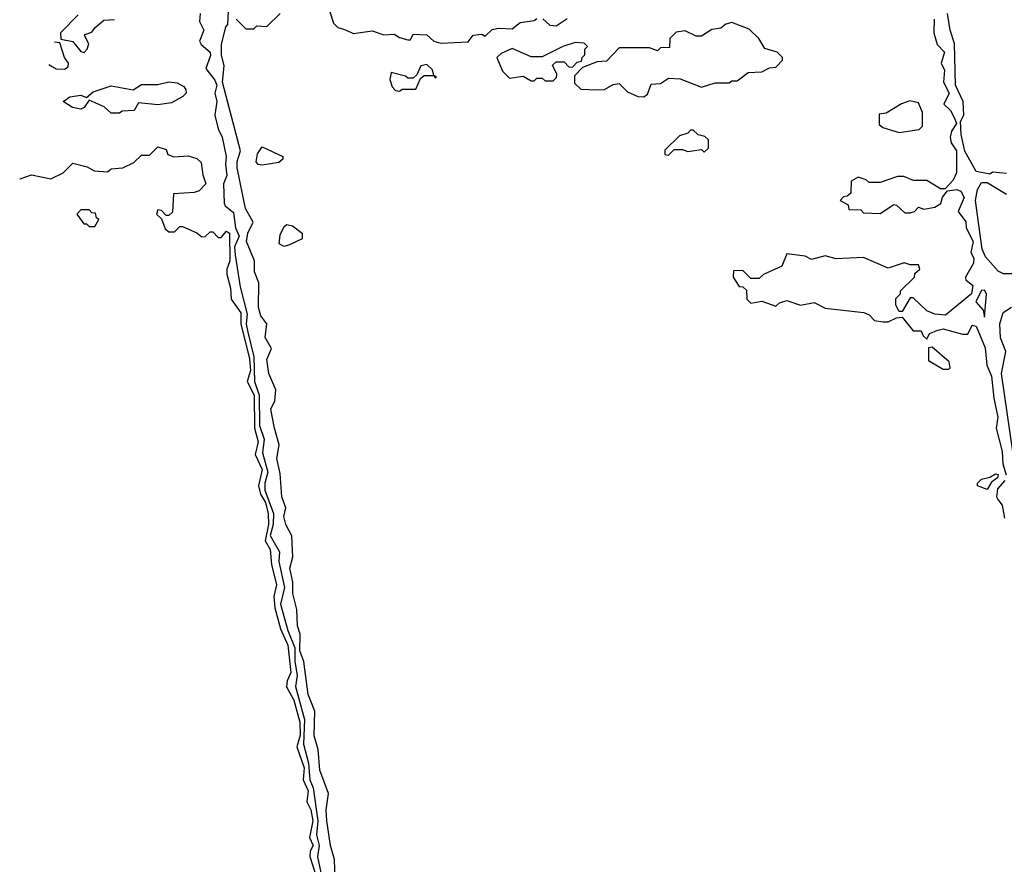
# Model space of a CAD drawing. Extents: x 2769579 to 2883812, y 684207 to 828660.
# Tile 98 of 256: x 2810572 to 2814158, y 714297 to 717373. Entities that reach past the tile are written whole.
import ezdxf

# ---------------------------------------------------------------- set-up
doc = ezdxf.new("R2010")
doc.units = 0

msp = doc.modelspace()

# ---------------------------------------------------------------- linework, layer by layer
at = {"layer": '0CON02XD'}
for points in [[(2811690, 717435), (2811715, 717360), (2811730, 717345), (2811755, 717337.5), (2811787, 717323), (2811855, 717332.5), (2811898.3, 717318.3), (2811935, 717320), (2811955, 717307.5), (2811985, 717300), (2811995, 717300), (2812005, 717320), (2812055, 717317.5), (2812080, 717295), (2812105, 717287.5)], [(2810785, 717390.8), (2810720, 717325), (2810721.7, 717301.7), (2810765, 717292.9), (2810795, 717256.7), (2810806.2, 717253.8), (2810817.5, 717265), (2810823.3, 717285), (2810807.5, 717315), (2810810.7, 717319.3), (2810835, 717327.5), (2810846.7, 717345), (2810878.8, 717371.2), (2810916.7, 717373.3)], [(2811228.9, 717395), (2811226.8, 717366.8), (2811242.5, 717335), (2811226.7, 717295), (2811232.7, 717282.7), (2811266, 717255), (2811267, 717243), (2811250, 717195), (2811283, 717153), (2811290, 717135), (2811281.9, 717105), (2811290, 717075), (2811282, 717025), (2811294.4, 716975), (2811309.5, 716945), (2811324.3, 716875), (2811320.8, 716845), (2811326, 716806), (2811313.8, 716775), (2811316, 716705), (2811320, 716695), (2811350.3, 716670.3), (2811358, 716615), (2811371.2, 716585), (2811353.7, 716546.3), (2811357.1, 716515), (2811375, 716400), (2811400, 716300), (2811396.9, 716265), (2811402.1, 716235), (2811424.6, 716145), (2811427.1, 716055), (2811443.6, 716005), (2811445.6, 715895), (2811462.2, 715845), (2811456, 715795), (2811476, 715725), (2811464.4, 715685), (2811465, 715660), (2811496, 715575), (2811494.5, 715535), (2811483.9, 715493.9), (2811518, 715435), (2811515, 715400), (2811536.7, 715305), (2811522.2, 715245), (2811548.1, 715148.1), (2811574.2, 715085), (2811573.3, 715036.7), (2811582.5, 714985), (2811576, 714945), (2811608.6, 714825), (2811605.8, 714735), (2811623.3, 714665), (2811628.1, 714605), (2811641.1, 714575), (2811657.5, 714455), (2811653.1, 714405), (2811662.5, 714365), (2811655.9, 714324.1), (2811676.7, 714226.7)], [(2811722, 714205), (2811718.8, 714315), (2811704, 714365), (2811690, 714455), (2811688, 714495), (2811696.7, 714555), (2811665, 714640), (2811658.8, 714715), (2811644, 714765), (2811646.2, 714855), (2811622, 714915), (2811606.1, 715036.1), (2811592.5, 715075), (2811593.3, 715135), (2811583.3, 715165), (2811581.2, 715225), (2811566.4, 715283.6), (2811566.2, 715325), (2811556.2, 715375), (2811566.4, 715416.4), (2811563, 715493), (2811541.2, 715535), (2811533.9, 715563.9), (2811541.2, 715595), (2811526.2, 715635), (2811520.7, 715720.7), (2811508.8, 715775), (2811516.7, 715825), (2811500, 715885), (2811486.2, 715955), (2811500.6, 715985), (2811504.4, 716024.4), (2811478.8, 716085), (2811472, 716135), (2811488.9, 716175), (2811465.8, 716215), (2811472, 716265), (2811450, 716295), (2811441.2, 716325), (2811442.5, 716415), (2811427.5, 716455), (2811427.5, 716495), (2811397.5, 716565), (2811402.5, 716595), (2811422.5, 716635), (2811393.8, 716685), (2811363.9, 716833.9), (2811363.9, 716856.1), (2811376.2, 716895), (2811310, 717145), (2811316.2, 717205), (2811306.7, 717245), (2811307, 717283), (2811323, 717347), (2811330, 717355), (2811332.5, 717405)], [(2811360, 717375), (2811395, 717340), (2811425, 717340), (2811435, 717350), (2811471.7, 717348.3), (2811520, 717395)], [(2814165, 716812.5), (2814115, 716817.5), (2814105, 716810), (2814055, 716820), (2814014.1, 716894.1), (2814000, 716955), (2813998.3, 717001.7), (2814010, 717025), (2814007.5, 717075), (2813980, 717135), (2813976.1, 717286.1), (2813960, 717335), (2813951.2, 717395)], [(2812105, 717287.5), (2812205, 717292.5), (2812223, 717317), (2812255, 717320), (2812267, 717313), (2812293, 717337), (2812315, 717342.5), (2812365, 717340), (2812395, 717362.5), (2812445, 717370), (2812455, 717377.5)], [(2812476.4, 717376.4), (2812503, 717353), (2812525, 717350), (2812565, 717377.5)], [(2812845, 717092.5), (2812858.3, 717101.7), (2812871.7, 717138.3), (2812905, 717140), (2812935, 717160), (2812977, 717157), (2813055, 717127.5), (2813105, 717142.5), (2813155, 717142.5), (2813165, 717150), (2813185, 717150), (2813225, 717180), (2813275, 717182.5), (2813303, 717197), (2813325, 717200), (2813350, 717225), (2813350, 717235), (2813330, 717255), (2813285, 717267.5), (2813263.3, 717305), (2813228.3, 717338.3), (2813165, 717362.5), (2813143.3, 717356.7), (2813125, 717342.5), (2813093, 717337), (2813055, 717312.5), (2813035, 717312.5), (2812995, 717332.5), (2812963, 717327), (2812940, 717305), (2812938.3, 717271.7), (2812905, 717270), (2812895, 717260), (2812865, 717270), (2812755, 717270), (2812708.3, 717221.7), (2812675, 717220), (2812621.7, 717198.3), (2812591.7, 717168.3), (2812591.7, 717141.7), (2812615, 717120), (2812675, 717117.5), (2812701.7, 717118.3), (2812733, 717137), (2812755, 717140), (2812785, 717110), (2812823, 717093), (2812845, 717092.5)], [(2813902.2, 717375), (2813901.2, 717325), (2813913, 717283), (2813940, 717255), (2813928, 717215), (2813939.5, 717189.5), (2813936.2, 717145), (2813956.7, 717105), (2813937.1, 717065), (2813961.8, 717041.8), (2813975, 717016.7), (2813983.3, 716995), (2813965, 716966.7), (2813960.6, 716945), (2813964.4, 716925), (2813982.9, 716895), (2813983.8, 716815), (2813971.3, 716788.7), (2813942.5, 716757.5), (2813925, 716757.5), (2813875, 716787.5), (2813827, 716787), (2813791.7, 716801.7), (2813768.3, 716801.7), (2813705, 716780), (2813665, 716780), (2813655, 716790), (2813625, 716800), (2813600, 716785), (2813598.3, 716741.7), (2813585, 716730), (2813571.7, 716728.3), (2813560, 716715), (2813588.3, 716698.3), (2813591.7, 716681.7), (2813635, 716680), (2813645, 716670), (2813705, 716667.5), (2813755, 716700), (2813765, 716697.5), (2813795, 716670), (2813815, 716670), (2813830, 716675), (2813845, 716690), (2813865, 716682.5), (2813905, 716690), (2813926.4, 716703.6), (2813933, 716727), (2813950.7, 716749.3), (2813985, 716754.4), (2813998.9, 716748.9), (2814010.8, 716725), (2813990, 716675), (2814016.8, 716636.8), (2814018, 716615), (2814043.8, 716565), (2814036.2, 716525), (2814046, 716505), (2814045.9, 716485.9), (2814016.2, 716435), (2814017.5, 716425), (2814043.3, 716405), (2814038, 716375), (2813943, 716297), (2813905, 716300), (2813875, 716312.5), (2813825, 716360), (2813815, 716360), (2813785, 716310), (2813775, 716310), (2813763, 716333), (2813763, 716357), (2813780, 716375), (2813780, 716385), (2813830, 716435), (2813831.7, 716448.3), (2813850, 716465), (2813845, 716480), (2813815, 716480), (2813793, 716487), (2813735, 716467.5), (2813645, 716506.7), (2813545, 716502.5), (2813505, 716512.5), (2813455, 716500), (2813431.7, 716511.7), (2813365, 716520), (2813347.5, 716475), (2813280, 716445), (2813265, 716430), (2813235, 716430), (2813205, 716460), (2813171.7, 716458.3), (2813170, 716435), (2813191.7, 716401.7), (2813205, 716400), (2813218.3, 716388.3), (2813220, 716355), (2813235, 716340), (2813275, 716347.5), (2813325, 716330), (2813338.3, 716341.7), (2813365, 716350), (2813415, 716333.3), (2813465, 716342.5), (2813505, 716322.5), (2813646.4, 716306.4), (2813665, 716297.5), (2813685, 716277.5), (2813715, 716272.5), (2813735, 716272.5), (2813765, 716287.5), (2813785, 716290), (2813825, 716240), (2813855, 716240), (2813861.7, 716221.7), (2813875, 716210), (2813885, 716230), (2813915, 716242.5), (2813935, 716247.5), (2814005, 716227.5), (2814025, 716227.5), (2814040, 716260), (2814055, 716256.7), (2814087.5, 716177.5), (2814094.2, 716115), (2814111.2, 716075), (2814118.8, 715995), (2814134.2, 715925), (2814127.5, 715885), (2814150.3, 715800.3), (2814152, 715755), (2814164.4, 715715)], [(2810678.4, 717209.7), (2810705, 717193.8), (2810735, 717192.5), (2810748.8, 717201.2), (2810750, 717215), (2810735.5, 717235.5), (2810718.3, 717288.3), (2810699.2, 717290.7)], [(2812515, 717150), (2812527, 717163), (2812527.5, 717175), (2812512.5, 717207.5), (2812525, 717220), (2812555, 717220), (2812571.7, 717201.7), (2812585, 717200), (2812601.7, 717218.3), (2812618.3, 717221.7), (2812620, 717235), (2812630, 717245), (2812630, 717265), (2812640, 717275), (2812627, 717287), (2812595, 717290), (2812550, 717275), (2812475, 717237.5), (2812435, 717237.5), (2812365, 717267.5), (2812325, 717250), (2812310, 717235), (2812330, 717185), (2812355, 717160), (2812405, 717167.5), (2812435, 717150), (2812445, 717150), (2812455, 717160), (2812475, 717160), (2812485, 717150), (2812515, 717150)], [(2811955, 717112.5), (2811965, 717120), (2812015, 717120), (2812031.7, 717158.3), (2812045, 717170), (2812080, 717170), (2812085, 717160), (2812090, 717165), (2812080, 717170), (2812075, 717190), (2812055, 717210), (2812032.5, 717205), (2812018.3, 717171.7), (2812005, 717160), (2811985, 717160), (2811977, 717167), (2811925, 717180), (2811920, 717155), (2811928.3, 717128.3), (2811940, 717115), (2811955, 717112.5)], [(2810935, 717032.5), (2810905, 717032.5), (2810880, 717055), (2810825, 717080), (2810806.4, 717053.6), (2810795, 717047.5), (2810763.6, 717053.6), (2810730, 717075), (2810755, 717092.5), (2810795, 717098), (2810815, 717090), (2810839.3, 717110.7), (2810905, 717132.5), (2810985, 717117.5), (2811015, 717137.5), (2811075, 717137.5), (2811115, 717146.7), (2811145, 717143.3), (2811169.3, 717129.3), (2811177, 717117), (2811177.5, 717105), (2811166.4, 717093.6), (2811125, 717070), (2811075, 717062.5), (2811005, 717070), (2810988.3, 717041.7), (2810945, 717040), (2810935, 717032.5)], [(2813775, 716962.5), (2813847, 716973), (2813860, 716985), (2813860, 717035), (2813845, 717070), (2813813, 717077), (2813783, 717067), (2813727, 717033), (2813701.7, 717028.3), (2813701.7, 716991.7), (2813715, 716980), (2813775, 716962.5)], [(2812935, 716880), (2812955, 716900), (2812985, 716900), (2813005, 716892.5), (2813055, 716900), (2813065, 716890), (2813080, 716905), (2813080, 716935), (2813067, 716947), (2813043, 716953), (2813025, 716970), (2813015, 716970), (2813005, 716960), (2812975, 716950), (2812921.7, 716898.3), (2812921.7, 716881.7), (2812935, 716880)], [(2810571.8, 716792.9), (2810573, 716793), (2810615, 716807.5), (2810685, 716793.3), (2810730, 716815), (2810765, 716850), (2810817, 716837), (2810843, 716823), (2810891.7, 716818.3), (2810905, 716830), (2810947, 716833), (2810987, 716853), (2811015, 716880), (2811045, 716880), (2811075, 716910), (2811105, 716900), (2811111.7, 716881.7), (2811133, 716873), (2811185, 716877.5), (2811217, 716867), (2811233, 716853), (2811238.3, 716808.3), (2811250, 716775), (2811225, 716750), (2811207, 716743), (2811131.7, 716738.3), (2811128.3, 716671.7), (2811115, 716660), (2811105, 716660), (2811088.3, 716678.3), (2811075, 716680), (2811070, 716665), (2811088.3, 716648.3), (2811101.7, 716611.7), (2811115, 716600), (2811135, 716600), (2811155, 716620), (2811165, 716620), (2811217, 716597), (2811235, 716582.5), (2811247, 716583), (2811265, 716600), (2811275, 716600), (2811295, 716580), (2811305, 716580), (2811325, 716602.5), (2811336, 716595), (2811337.1, 716495), (2811326.2, 716465), (2811326.4, 716446.4), (2811340, 716395), (2811342.5, 716355), (2811376.7, 716305), (2811376.7, 716265), (2811408.3, 716138.3), (2811412.5, 716095), (2811400, 716055), (2811425.4, 716005.4), (2811426.5, 715885), (2811440, 715835), (2811429.2, 715789.2), (2811454.3, 715735), (2811441.4, 715675), (2811448.9, 715645), (2811467.1, 715615), (2811476.4, 715575), (2811477.7, 715535), (2811465.6, 715475), (2811484.1, 715444.1), (2811488.3, 715388.3), (2811507.5, 715315), (2811497.3, 715272.7), (2811500.6, 715230.6), (2811521.4, 715155), (2811547.8, 715095), (2811559.5, 714995), (2811546, 714965), (2811543.9, 714943.9), (2811570.5, 714895), (2811592.1, 714815), (2811592.8, 714767.2), (2811581.2, 714725), (2811608.1, 714648.1), (2811604, 714605), (2811622.5, 714565), (2811617.5, 714525), (2811632.2, 714495), (2811638.8, 714455), (2811627.5, 714395), (2811640.8, 714365), (2811629.2, 714345), (2811628, 714325), (2811657.5, 714235)], [(2811455, 716843.3), (2811440, 716845), (2811433.3, 716855), (2811437.5, 716885), (2811455, 716910), (2811530, 716875), (2811530, 716865), (2811515, 716852.5), (2811455, 716843.3)], [(2814215, 716447.5), (2814155, 716447.5), (2814135, 716457.5), (2814089.3, 716509.3), (2814077, 716537), (2814052.5, 716715), (2814060, 716755), (2814075, 716780), (2814095, 716780), (2814165, 716737.5)], [(2810845, 716620), (2810860, 716645), (2810851.7, 716651.7), (2810848.3, 716668.3), (2810835, 716670), (2810825, 716680), (2810795, 716680), (2810780, 716665), (2810805, 716630), (2810815, 716630), (2810825, 716620), (2810845, 716620)], [(2811535, 716547.5), (2811517, 716557), (2811520, 716590), (2811535, 716620), (2811545, 716627.5), (2811565, 716622.5), (2811600, 716595), (2811600, 716575), (2811555, 716552.5), (2811535, 716547.5)], [(2814085, 716290), (2814093, 716373), (2814086.4, 716386.4), (2814075, 716387.5), (2814053.3, 716345), (2814080, 716315), (2814085, 716290)], [(2814200, 715725), (2814147.5, 716085), (2814162.5, 716165), (2814143.9, 716213.9), (2814141.2, 716265), (2814153.9, 716306.1), (2814183.9, 716326.1)], [(2813955, 716100), (2813960, 716105), (2813956.4, 716126.4), (2813895, 716180), (2813881.7, 716178.3), (2813881.7, 716131.7), (2813935, 716100), (2813955, 716100)], [(2814095, 715662.5), (2814060, 715675), (2814060, 715685), (2814075, 715700), (2814105, 715706.7), (2814125, 715718.8), (2814135, 715716.7), (2814132.5, 715705), (2814111.2, 715688.8), (2814095, 715662.5)], [(2814159.2, 715695), (2814133.1, 715665), (2814128.6, 715635), (2814134.2, 715625), (2814149.5, 715605), (2814157.6, 715557.6)]]:
    msp.add_lwpolyline(points, dxfattribs=at)

doc.saveas('drawing.dxf')
